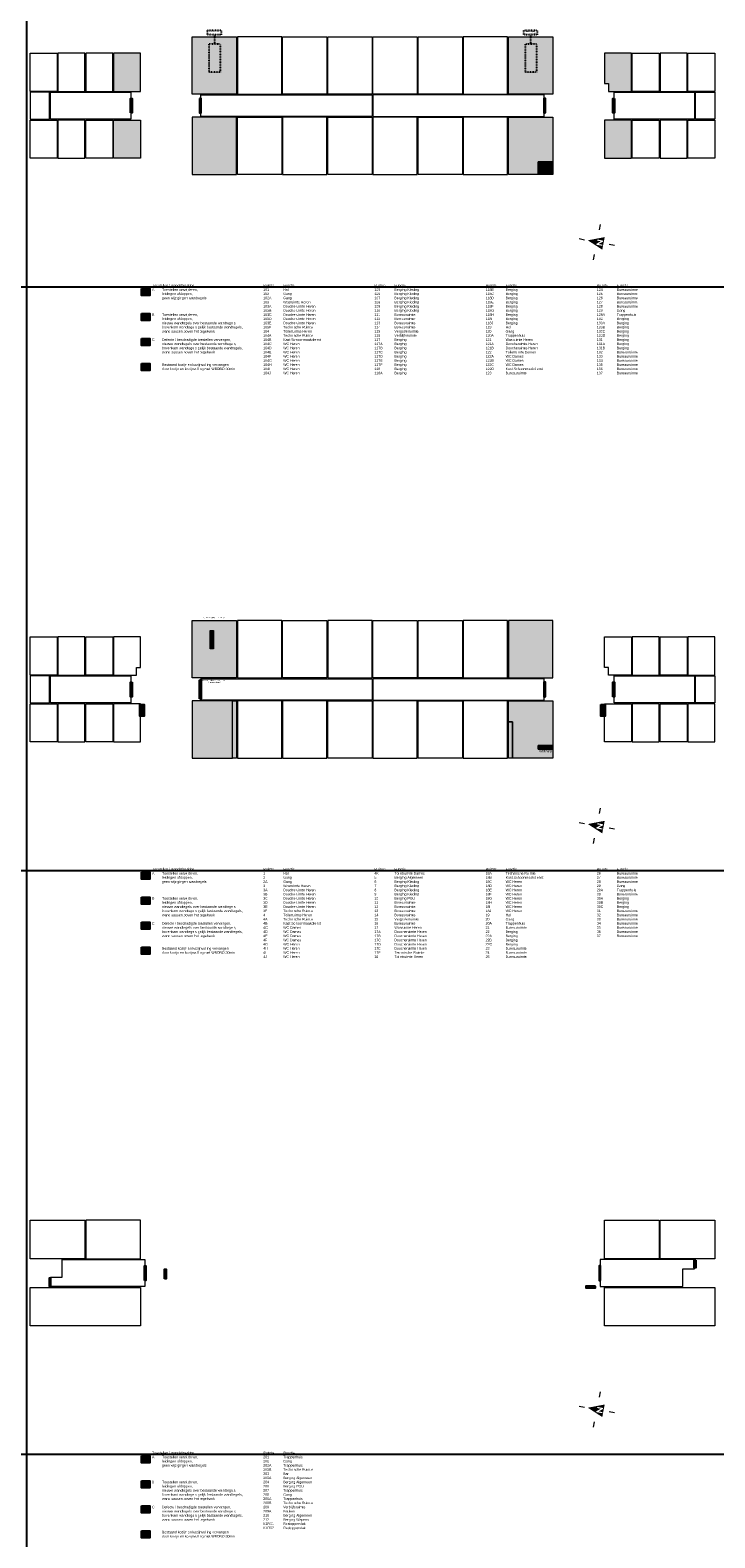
# Model space of a CAD drawing. Header units: millimetres. Extents: x 362177 to 5000048, y 157834 to 733119.
# Tile 140 of 152: x 1761528 to 1860048, y 179761 to 396734. Entities that reach past the tile are written whole.
import ezdxf

# ---------------------------------------------------------------- set-up
doc = ezdxf.new("R2010")
doc.units = ezdxf.units.MM
doc.set_wipeout_variables(frame=1)
doc.linetypes.add('ACAD_ISO03W100', pattern=[30, 12, -18])
doc.layers.get('DEFPOINTS').update_dxf_attribs({"color": 255})
doc.layers.add('X-L0_C_afwerking', color=7, linetype='Continuous', lineweight=5)
doc.layers.add('X-L0_C_wandafwerking', color=7, linetype='Continuous')
doc.layers.add('X-L0_C_WBDBO', color=7, linetype='Continuous')
doc.styles.add('DVD_VBC_Arial', font='arial.ttf')

# ---------------------------------------------------------------- blocks, each defined once
blk = doc.blocks.new('DVDVB_05_-S-_noordpijl1191')
at = {"color": 7, "linetype": 'Continuous', "lineweight": 13}
for p, q in [((0, 13), (0, 9)), ((-13, 0), (-9, 0)), ((0, -13), (0, -9)), ((13, 0), (9, 0))]:
    blk.add_line(p, q, dxfattribs=at)
at = {"color": 7, "linetype": 'Continuous', "lineweight": 0, "extrusion": (0, 0, -1)}
blk.add_solid([(4.6, -4.9), (0, 6.6), (-4.6, -4.9)], dxfattribs=at)
blk.add_wipeout([(-1.9, 0), (-1.2, 0), (1.1, -2.8), (1.1, 0), (1.9, 0), (1.9, -4.3), (1.2, -4.3), (-1.1, -1.5), (-1.1, -4.3), (-1.9, -4.3)])

msp = doc.modelspace()

# ---------------------------------------------------------------- hatches: boundary and pattern name
at = {"layer": 'X-L0_C_wandafwerking', "transparency": 33554559}
h = msp.add_hatch(color=20, dxfattribs=at)
h.dxf.hatch_style = 1
h.paths.add_polyline_path([(1791228, 395759), (1784846, 395759), (1784846, 387524), (1791228, 387524)])
h = msp.add_hatch(color=20, dxfattribs=at)
h.dxf.hatch_style = 1
h.paths.add_polyline_path([(1836727, 395759), (1830348, 395759), (1830348, 387524), (1836727, 387524)])
h = msp.add_hatch(color=20, dxfattribs=at)
h.dxf.hatch_style = 1
h.paths.add_polyline_path([(1777408, 393434), (1773528, 393434), (1773528, 387924), (1777408, 387924)])
h = msp.add_hatch(color=20, dxfattribs=at)
h.dxf.hatch_style = 1
h.paths.add_polyline_path([(1848048, 393434), (1844168, 393434), (1844168, 389034), (1844748, 389034), (1844748, 387924), (1845548, 387924), (1848048, 387924)])
h = msp.add_hatch(color=20, dxfattribs=at)
h.dxf.hatch_style = 1
h.paths.add_polyline_path([(1784848, 375969), (1791228, 375969), (1791228, 384204), (1784848, 384204)])
h = msp.add_hatch(color=20, dxfattribs=at)
h.dxf.hatch_style = 1
h.paths.add_polyline_path([(1830348, 384204), (1836728, 384204), (1836728, 377784), (1834648, 377784), (1834648, 375969), (1830348, 375969)])
h = msp.add_hatch(color=20, dxfattribs=at)
h.dxf.hatch_style = 1
h.paths.add_polyline_path([(1777408, 383804), (1773528, 383804), (1773528, 378294), (1777408, 378294)])
h = msp.add_hatch(color=20, dxfattribs=at)
h.dxf.hatch_style = 1
h.paths.add_polyline_path([(1844168, 378294), (1848048, 378294), (1848048, 383804), (1844168, 383804)])
h = msp.add_hatch(color=31, dxfattribs=at)
h.dxf.hatch_style = 1
h.paths.add_polyline_path([(1836728, 377784), (1834648, 377784), (1834648, 377283.3), (1836728, 377283.3)])
h = msp.add_hatch(color=103, dxfattribs=at)
h.dxf.hatch_style = 1
h.paths.add_polyline_path([(1834648, 377283.3), (1836728, 377283.3), (1836728, 375969), (1834648, 375969)])
h = msp.add_hatch(color=20, dxfattribs=at)
h.dxf.hatch_style = 1
h.paths.add_polyline_path([(1778735, 359560.7), (1777535, 359560.7), (1777535, 358560.7), (1778735, 358560.7)])
h = msp.add_hatch(color=31, dxfattribs=at)
h.dxf.hatch_style = 1
h.paths.add_polyline_path([(1778735, 355960.7), (1777535, 355960.7), (1777535, 354960.7), (1778735, 354960.7)])
h = msp.add_hatch(color=103, dxfattribs=at)
h.dxf.hatch_style = 1
h.paths.add_polyline_path([(1778735, 352360.7), (1777535, 352360.7), (1777535, 351360.7), (1778735, 351360.7)])
h = msp.add_hatch(color=103, dxfattribs=at)
h.dxf.hatch_style = 1
h.paths.add_polyline_path([(1791228, 311759), (1784848, 311759), (1784848, 303524), (1791228, 303524)])
h.paths.add_polyline_path([(1787437.8, 310327.7), (1787888, 310327.7), (1787888, 307712.1), (1787437.8, 307712.1)], flags=16)
h = msp.add_hatch(color=31, dxfattribs=at)
h.dxf.hatch_style = 1
h.paths.add_polyline_path([(1787888, 310327.7), (1787437.8, 310327.7), (1787437.8, 307712.1), (1787888, 307712.1)])
h = msp.add_hatch(color=103, dxfattribs=at)
h.dxf.hatch_style = 1
h.paths.add_polyline_path([(1836728, 311759), (1830348, 311759), (1830348, 303524), (1836728, 303524)])
h = msp.add_hatch(color=103, dxfattribs=at)
h.dxf.hatch_style = 1
h.paths.add_polyline_path([(1790645.7, 300204), (1784848, 300204), (1784848, 291969), (1790645.7, 291969)])
h = msp.add_hatch(color=31, dxfattribs=at)
h.dxf.hatch_style = 1
h.paths.add_polyline_path([(1791228, 300204), (1790645.7, 300204), (1790645.7, 291969), (1791228, 291969)])
h = msp.add_hatch(color=103, dxfattribs=at)
h.dxf.hatch_style = 1
h.paths.add_polyline_path([(1834648, 293784), (1836728, 293784), (1836728, 300204), (1830348, 300204), (1830348, 297197), (1830930.3, 297197), (1830930.3, 291969), (1836728, 291969), (1836728, 293283.3), (1834648, 293283.3)])
h = msp.add_hatch(color=31, dxfattribs=at)
h.dxf.hatch_style = 1
h.paths.add_polyline_path([(1830930.3, 297197), (1830348, 297197), (1830348, 291969), (1830930.3, 291969)])
h = msp.add_hatch(color=31, dxfattribs=at)
h.dxf.hatch_style = 1
h.paths.add_polyline_path([(1836728, 293784), (1834648, 293784), (1834648, 293283.3), (1836728, 293283.3)])
h = msp.add_hatch(color=20, dxfattribs=at)
h.dxf.hatch_style = 1
h.paths.add_polyline_path([(1778735, 275560.7), (1777535, 275560.7), (1777535, 274560.7), (1778735, 274560.7)])
h = msp.add_hatch(color=31, dxfattribs=at)
h.dxf.hatch_style = 1
h.paths.add_polyline_path([(1778735, 271960.7), (1777535, 271960.7), (1777535, 270960.7), (1778735, 270960.7)])
h = msp.add_hatch(color=103, dxfattribs=at)
h.dxf.hatch_style = 1
h.paths.add_polyline_path([(1778735, 268360.7), (1777535, 268360.7), (1777535, 267360.7), (1778735, 267360.7)])
h = msp.add_hatch(color=20, dxfattribs=at)
h.dxf.hatch_style = 1
h.paths.add_polyline_path([(1778735, 191560.7), (1777535, 191560.7), (1777535, 190560.7), (1778735, 190560.7)])
h = msp.add_hatch(color=31, dxfattribs=at)
h.dxf.hatch_style = 1
h.paths.add_polyline_path([(1778735, 187960.7), (1777535, 187960.7), (1777535, 186960.7), (1778735, 186960.7)])
h = msp.add_hatch(color=103, dxfattribs=at)
h.dxf.hatch_style = 1
h.paths.add_polyline_path([(1778735, 184360.7), (1777535, 184360.7), (1777535, 183360.7), (1778735, 183360.7)])
at = {"layer": 'X-L0_C_WBDBO', "transparency": 33554559}
h = msp.add_hatch(color=191, dxfattribs=at)
h.dxf.hatch_style = 1
h.paths.add_polyline_path([(1775978, 384814), (1776198, 384814), (1776198, 386914), (1775978, 386914)])
h = msp.add_hatch(color=191, dxfattribs=at)
h.dxf.hatch_style = 1
h.paths.add_polyline_path([(1786118, 386914), (1785898, 386914), (1785898, 384814), (1786118, 384814)])
h = msp.add_hatch(color=191, dxfattribs=at)
h.dxf.hatch_style = 1
h.paths.add_polyline_path([(1835458, 384814), (1835678, 384814), (1835678, 386914), (1835458, 386914)])
h = msp.add_hatch(color=191, dxfattribs=at)
h.dxf.hatch_style = 1
h.paths.add_polyline_path([(1845598, 386914), (1845378, 386914), (1845378, 384814), (1845598, 384814)])
h = msp.add_hatch(color=191, dxfattribs=at)
h.dxf.hatch_style = 1
h.paths.add_polyline_path([(1778735, 348760.7), (1777535, 348760.7), (1777535, 347760.7), (1778735, 347760.7)])
h = msp.add_hatch(color=191, dxfattribs=at)
h.dxf.hatch_style = 1
h.paths.add_polyline_path([(1776198, 302914), (1775978, 302914), (1775978, 300814), (1776198, 300814)])
h = msp.add_hatch(color=191, dxfattribs=at)
h.dxf.hatch_style = 1
h.paths.add_polyline_path([(1785898, 300514), (1786118, 300514), (1786118, 303214), (1785898, 303214)])
h = msp.add_hatch(color=191, dxfattribs=at)
h.dxf.hatch_style = 1
h.paths.add_polyline_path([(1835458, 300814), (1835678, 300814), (1835678, 302914), (1835458, 302914)])
h = msp.add_hatch(color=191, dxfattribs=at)
h.dxf.hatch_style = 1
h.paths.add_polyline_path([(1845378, 300814), (1845598, 300814), (1845598, 302914), (1845378, 302914)])
h = msp.add_hatch(color=191, dxfattribs=at)
h.dxf.hatch_style = 1
h.paths.add_polyline_path([(1777328, 299674), (1777948, 299674), (1777948, 297994), (1777328, 297994)])
h = msp.add_hatch(color=191, dxfattribs=at)
h.dxf.hatch_style = 1
h.paths.add_polyline_path([(1843628, 299674), (1844248, 299674), (1844248, 297994), (1843628, 297994)])
h = msp.add_hatch(color=191, dxfattribs=at)
h.dxf.hatch_style = 1
h.paths.add_polyline_path([(1778735, 264760.7), (1777535, 264760.7), (1777535, 263760.7), (1778735, 263760.7)])
h = msp.add_hatch(color=191, dxfattribs=at)
h.dxf.hatch_style = 1
h.paths.add_polyline_path([(1857298, 219734), (1857078, 219734), (1857078, 218601.7), (1857298, 218601.7)])
h = msp.add_hatch(color=191, dxfattribs=at)
h.dxf.hatch_style = 1
h.paths.add_polyline_path([(1764278, 215994), (1764498, 215994), (1764498, 217128), (1764278, 217128)])
h = msp.add_hatch(color=191, dxfattribs=at)
h.dxf.hatch_style = 1
h.paths.add_polyline_path([(1778178, 216814), (1778178, 218914), (1777958, 218914), (1777958, 216814)])
h.paths.add_polyline_path([(1781098, 218404), (1780878, 218404), (1780878, 217054), (1781098, 217054)])
h = msp.add_hatch(color=191, dxfattribs=at)
h.dxf.hatch_style = 1
h.paths.add_polyline_path([(1843398, 218914), (1843398, 216814), (1843618, 216814), (1843618, 218914)])
h.paths.add_polyline_path([(1842878, 215974), (1841478, 215974), (1841478, 215754), (1842878, 215754)])
h = msp.add_hatch(color=191, dxfattribs=at)
h.dxf.hatch_style = 1
h.paths.add_polyline_path([(1778735, 180760.7), (1777535, 180760.7), (1777535, 179760.7), (1778735, 179760.7)])

# ---------------------------------------------------------------- linework, layer by layer
at = {"linetype": 'ACAD_ISO03W100', "ltscale": 0.125}
for points in [[(1787286.3, 394744.5), (1788873.1, 394744.5), (1788873.1, 390688), (1787286.3, 390688)], [(1832786.3, 394744.5), (1834373.1, 394744.5), (1834373.1, 390688), (1832786.3, 390688)]]:
    msp.add_lwpolyline(points, close=True, dxfattribs=at)
for points in [[(1777535, 359560.7), (1778735, 359560.7), (1778735, 358560.7), (1777535, 358560.7)], [(1777535, 355960.7), (1778735, 355960.7), (1778735, 354960.7), (1777535, 354960.7)], [(1777535, 352360.7), (1778735, 352360.7), (1778735, 351360.7), (1777535, 351360.7)], [(1777535, 348760.7), (1778735, 348760.7), (1778735, 347760.7), (1777535, 347760.7)], [(1777535, 275560.7), (1778735, 275560.7), (1778735, 274560.7), (1777535, 274560.7)], [(1777535, 271960.7), (1778735, 271960.7), (1778735, 270960.7), (1777535, 270960.7)], [(1777535, 268360.7), (1778735, 268360.7), (1778735, 267360.7), (1777535, 267360.7)], [(1777535, 264760.7), (1778735, 264760.7), (1778735, 263760.7), (1777535, 263760.7)], [(1777535, 191560.7), (1778735, 191560.7), (1778735, 190560.7), (1777535, 190560.7)], [(1777535, 187960.7), (1778735, 187960.7), (1778735, 186960.7), (1777535, 186960.7)], [(1777535, 184360.7), (1778735, 184360.7), (1778735, 183360.7), (1777535, 183360.7)], [(1777535, 180760.7), (1778735, 180760.7), (1778735, 179760.7), (1777535, 179760.7)]]:
    msp.add_lwpolyline(points, close=True)
at = {"layer": 'DEFPOINTS'}
for p, direction in [((1603652.8, 381933.6), (0, 1)), ((1621068, 381933.6), (0, 1)), ((1743652.8, 381933.6), (0, 1)), ((1761068, 381933.6), (0, 1)), ((570064, 359815), (1, 0)), ((570064, 275815), (1, 0)), ((570064, 191815), (1, 0))]:
    msp.add_xline(p, direction, dxfattribs=at)
at = {"layer": 'X-L0_C_afwerking'}
for points in [[(1791228, 387524), (1784846, 387524), (1784846, 395759), (1791228, 395759)], [(1791348, 387525), (1797733, 387525), (1797733, 395759), (1791348, 395759)], [(1797848, 395759), (1804228, 395759), (1804228, 387524), (1797848, 387524)], [(1804348, 395759), (1810728, 395759), (1810728, 387524), (1804348, 387524)], [(1810848, 395759), (1817228, 395759), (1817228, 387524), (1810848, 387524)], [(1817348, 395759), (1823728, 395759), (1823728, 387524), (1817348, 387524)], [(1823848, 387524), (1830228, 387524), (1830228, 395759), (1823848, 395759)], [(1830348, 395759), (1836727, 395759), (1836727, 387524), (1830348, 387524)], [(1765528, 387924), (1769408, 387924), (1769408, 393434), (1765528, 393434)], [(1769528, 387924), (1773408, 387924), (1773408, 393434), (1769528, 393434)], [(1777408, 393434), (1773528, 393434), (1773528, 387924), (1777408, 387924)], [(1852048, 387924), (1848168, 387924), (1848168, 393434), (1852048, 393434)], [(1856048, 393434), (1852168, 393434), (1852168, 387924), (1856048, 387924)], [(1860048, 387924), (1856168, 387924), (1856168, 393434), (1860048, 393434)], [(1761528, 383924), (1764328, 383924), (1764328, 387804), (1761528, 387804)], [(1764448, 387804), (1776028, 387804), (1776028, 383924), (1764448, 383924)], [(1786068, 387404), (1810728, 387404), (1810728, 384314), (1786068, 384314)], [(1810848, 384314), (1835508, 384314), (1835508, 387404), (1810848, 387404)], [(1845548, 387804), (1857128, 387804), (1857128, 383924), (1845548, 383924)], [(1857248, 387804), (1860048, 387804), (1860048, 383924), (1857248, 383924)], [(1791228, 384204), (1784848, 384204), (1784848, 375969), (1791228, 375969)], [(1791348, 384204), (1797728, 384204), (1797728, 375969), (1791348, 375969)], [(1797848, 375969), (1804228, 375969), (1804228, 384204), (1797848, 384204)], [(1804348, 384204), (1810728, 384204), (1810728, 375969), (1804348, 375969)], [(1810848, 375969), (1817228, 375969), (1817228, 384204), (1810848, 384204)], [(1817348, 384204), (1823728, 384204), (1823728, 375969), (1817348, 375969)], [(1823848, 375969), (1830228, 375969), (1830228, 384204), (1823848, 384204)], [(1830348, 384204), (1836728, 384204), (1836728, 377784), (1834648, 377784), (1834648, 375969), (1830348, 375969)], [(1761528, 383804), (1765408, 383804), (1765408, 378294), (1761528, 378294)], [(1765528, 378294), (1769408, 378294), (1769408, 383804), (1765528, 383804)], [(1769528, 383804), (1773408, 383804), (1773408, 378294), (1769528, 378294)], [(1773528, 383804), (1777408, 383804), (1777408, 378294), (1773528, 378294)], [(1848048, 383804), (1844168, 383804), (1844168, 378294), (1848048, 378294)], [(1848168, 383804), (1852048, 383804), (1852048, 378294), (1848168, 378294)], [(1852168, 378294), (1856048, 378294), (1856048, 383804), (1852168, 383804)], [(1856168, 383804), (1860048, 383804), (1860048, 378294), (1856168, 378294)], [(1834648, 377784), (1836728, 377784), (1836728, 377283.3), (1834648, 377283.3)], [(1834648, 377283.3), (1836728, 377283.3), (1836728, 375969), (1834648, 375969)], [(1784848, 311759), (1791228, 311759), (1791228, 303524), (1784848, 303524)], [(1787437.8, 310327.7), (1787888, 310327.7), (1787888, 307712.1), (1787437.8, 307712.1)], [(1791348, 303524), (1797733, 303524), (1797733, 311759), (1791348, 311759)], [(1797848, 311759), (1804228, 311759), (1804228, 303524), (1797848, 303524)], [(1804348, 303524), (1810728, 303524), (1810728, 311759), (1804348, 311759)], [(1810848, 311759), (1817228, 311759), (1817228, 303524), (1810848, 303524)], [(1817348, 311759), (1823728, 311759), (1823728, 303524), (1817348, 303524)], [(1823848, 303524), (1830228, 303524), (1830228, 311759), (1823848, 311759)], [(1830348, 303524), (1836728, 303524), (1836728, 311759), (1830348, 311759)], [(1761528, 309434), (1765408, 309434), (1765408, 303924), (1761528, 303924)], [(1765528, 303924), (1769408, 303924), (1769408, 309434), (1765528, 309434)], [(1769528, 309434), (1773408, 309434), (1773408, 303924), (1769528, 303924)], [(1848168, 303924), (1852048, 303924), (1852048, 309434), (1848168, 309434)], [(1852168, 309434), (1856048, 309434), (1856048, 303924), (1852168, 303924)], [(1856168, 303924), (1860048, 303924), (1860048, 309434), (1856168, 309434)], [(1764328, 303804), (1761528, 303804), (1761528, 299924), (1764328, 299924)], [(1764448, 303804), (1776028, 303804), (1776028, 299924), (1764448, 299924)], [(1845548, 303804), (1857128, 303804), (1857128, 299924), (1845548, 299924)], [(1857248, 303804), (1860048, 303804), (1860048, 299924), (1857248, 299924)], [(1786068, 303404), (1810728, 303404), (1810728, 300324), (1786068, 300324)], [(1810848, 300324), (1835508, 300324), (1835508, 303404), (1810848, 303404)], [(1761528, 299804), (1765408, 299804), (1765408, 294294), (1761528, 294294)], [(1765528, 294294), (1769408, 294294), (1769408, 299804), (1765528, 299804)], [(1769528, 299804), (1773408, 299804), (1773408, 294294), (1769528, 294294)], [(1773528, 294294), (1777408, 294294), (1777408, 299804), (1773528, 299804)], [(1790645.7, 300204), (1784848, 300204), (1784848, 291969), (1790645.7, 291969)], [(1790645.7, 300204), (1791228, 300204), (1791228, 291969), (1790645.7, 291969)], [(1791348, 291969), (1797728, 291969), (1797728, 300204), (1791348, 300204)], [(1797848, 291969), (1804228, 291969), (1804228, 300204), (1797848, 300204)], [(1804348, 300204), (1810728, 300204), (1810728, 291969), (1804348, 291969)], [(1810848, 291969), (1817228, 291969), (1817228, 300204), (1810848, 300204)], [(1817348, 300204), (1823728, 300204), (1823728, 291969), (1817348, 291969)], [(1823848, 291969), (1830228, 291969), (1830228, 300204), (1823848, 300204)], [(1830930.3, 297197), (1830348, 297197), (1830348, 300204), (1836728, 300204), (1836728, 293784), (1834648, 293784), (1834648, 293283.3), (1836728, 293283.3), (1836728, 291969), (1830930.3, 291969)], [(1844168, 299804), (1848048, 299804), (1848048, 294294), (1844168, 294294)], [(1848168, 294294), (1852048, 294294), (1852048, 299804), (1848168, 299804)], [(1852168, 299804), (1856048, 299804), (1856048, 294294), (1852168, 294294)], [(1856168, 294294), (1860048, 294294), (1860048, 299804), (1856168, 299804)], [(1830348, 297197), (1830930.3, 297197), (1830930.3, 291969), (1830348, 291969)], [(1834648, 293784), (1836728, 293784), (1836728, 293283.3), (1834648, 293283.3)], [(1761528, 225464), (1769408, 225464), (1769408, 219924), (1761528, 219924)], [(1769558, 219924), (1777408, 219924), (1777408, 225464), (1769558, 225464)], [(1844168, 225464), (1852018, 225464), (1852018, 219924), (1844168, 219924)], [(1852168, 225464), (1860048, 225464), (1860048, 219924), (1852168, 219924)], [(1761528, 215804), (1777408, 215804), (1777408, 210264), (1761528, 210264)], [(1844168, 215804), (1860048, 215804), (1860048, 210264), (1844168, 210264)]]:
    msp.add_lwpolyline(points, close=True, dxfattribs=at)
at = {"layer": 'X-L0_C_afwerking', "flags": 128}
for points in [[(1761528, 393434), (1765408, 393434), (1765408, 387924), (1761528, 387924)], [(1845548, 387924), (1848048, 387924), (1848048, 393434), (1844168, 393434), (1844168, 389034), (1844748, 389034), (1844748, 387924)], [(1773528, 303924), (1776828, 303924), (1776828, 305034), (1777408, 305034), (1777408, 309434), (1773528, 309434)], [(1844748, 303924), (1844748, 305034), (1844168, 305034), (1844168, 309434), (1848048, 309434), (1848048, 303924)], [(1764448, 217254), (1766148, 217254), (1766148, 219804), (1778008, 219804), (1778008, 215924), (1764448, 215924)], [(1843568, 219804), (1843568, 215924), (1855428, 215924), (1855428, 218474), (1857128, 218474), (1857128, 219804)]]:
    msp.add_lwpolyline(points, close=True, dxfattribs=at)
at = {"layer": 'X-L0_C_WBDBO', "color": 191}
for points in [[(1775978, 384814), (1775978, 386914), (1776198, 386914), (1776198, 384814)], [(1785898, 386914), (1785898, 384814), (1786118, 384814), (1786118, 386914)], [(1835678, 384814), (1835678, 386914), (1835458, 386914), (1835458, 384814)], [(1845598, 386914), (1845598, 384814), (1845378, 384814), (1845378, 386914)], [(1776198, 302914), (1776198, 300814), (1775978, 300814), (1775978, 302914)], [(1785898, 300514), (1785898, 303214), (1786118, 303214), (1786118, 300514)], [(1835678, 300814), (1835678, 302914), (1835458, 302914), (1835458, 300814)], [(1845378, 300814), (1845378, 302914), (1845598, 302914), (1845598, 300814)], [(1777328, 299674), (1777948, 299674), (1777948, 297994), (1777328, 297994)], [(1843628, 299674), (1844248, 299674), (1844248, 297994), (1843628, 297994)], [(1857298, 219734), (1857298, 218601.7), (1857078, 218601.7), (1857078, 219734)], [(1764498, 215994), (1764498, 217128), (1764278, 217128), (1764278, 215994)], [(1777958, 216814), (1777958, 218914), (1778178, 218914), (1778178, 216814)], [(1780878, 217054), (1780878, 218404), (1781098, 218404), (1781098, 217054)], [(1843618, 216814), (1843618, 218914), (1843398, 218914), (1843398, 216814)], [(1842878, 215974), (1841478, 215974), (1841478, 215754), (1842878, 215754)]]:
    msp.add_lwpolyline(points, close=True, dxfattribs=at)

# ---------------------------------------------------------------- block references
at = {"layer": 'X-L0_C_afwerking', "xscale": 200.0000000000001, "yscale": 200.0000000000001, "rotation": 79}
for p in [(1843064, 366234), (1843064, 282234), (1843064, 198234)]:
    msp.add_blockref('DVDVB_05_-S-_noordpijl1191', p, dxfattribs=at)

# ---------------------------------------------------------------- texts
at = {"style": 'DVD_VBC_Arial'}
for s, width, heights, insert, char_height, attachment_point in [('WM/WD', 2117.243, [0], (1834765.9, 377179.6), 360, 1), ('Toestellen / wandafwerking\\PA^IToestellen verwijderen,\\P^Ileidingen afdoppen,\\P^Igeen wijzigingen wandtegels \\P^I^I\\P^I\\P\\PB^IToestellen verwijderen,\\P^Ileidingen afdoppen,\\P^Inieuwe wandtegels over bestaande wandtegels,\\P^Ibovenkant wandtegels gelijk bestaande wandtegels,\\P^Iwand sausen boven het tegelwerk\\P^I\\PC ^IDefecte / beschadigde toestellen vervangen,\\P^Inieuwe wandtegels over bestaande wandtegels,\\P^Ibovenkant wandtegels gelijk bestaande wandtegels,\\P^Iwand sausen boven het tegelwerk\\P^I\\P\\P^IBestaand kozijn en kozijnvulling vervangen \\P^Idoor kozijn en kozijnvulling met WBDBO 30min', 13509.254, [0], (1779064, 360175), 360, 1), ('Ruimte^IFunctie^I^I^I^I\\P101 ^I^IHal ^I^I^I^I^I^I\\P102 ^I^IGang ^I^I^I^I^I^I\\P102A ^I^IGang ^I^I^I^I^I\\P103 ^I^IWasruimte Heren ^I^I^I\\P103A ^I^IDoucheruimte Heren ^I^I\\P103B ^I^IDoucheruimte Heren ^I^I^I\\P103C ^I^IDoucheruimte Heren ^I^I^I\\P103D ^I^IDoucheruimte Heren ^I^I^I\\P103E ^I^IDoucheruimte Heren ^I^I\\P103F ^I^ITechnische Ruimte ^I^I^I\\P104 ^I^IToiletruimte Heren ^I^I^I^I\\P104A ^I^ITechnische Ruimte ^I^I\\P104B ^I^IKast Schoonmaakdienst ^I^I^I\\P104C ^I^IWC Heren ^I^I^I^I^I\\P104D ^I^IWC Heren ^I^I^I^I^I\\P104E ^I^IWC Heren ^I^I^I^I^I\\P104F ^I^IWC Heren ^I^I^I^I^I\\P104G ^I^IWC Heren ^I^I^I^I^I\\P104H ^I^IWC Heren ^I^I^I^I^I\\P104I ^I^IWC Heren ^I^I^I^I^I\\P104J ^I^IWC Heren ^I^I^I^I^I', 13843.335, [0], (1795064, 360175), 360, 1), ('Ruimte^IFunctie^I^I^I^I^I\\P105 ^I^IBerging Kleding ^I^I^I^I\\P106 ^I^IBerging Kleding ^I^I^I^I\\P107 ^I^IBerging Kleding ^I^I^I^I\\P108 ^I^IBerging Kleding ^I^I^I^I\\P109 ^I^IBerging Kleding ^I^I^I^I\\P110 ^I^IBerging Kleding ^I^I^I^I\\P111 ^I^IBureauruimte ^I^I^I^I\\P112 ^I^IBureauruimte ^I^I^I^I\\P113 ^I^IBureauruimte ^I^I^I^I\\P114 ^I^IBureauruimte ^I^I^I^I\\P115 ^I^IVergaderruimte ^I^I^I^I\\P116 ^I^IVerblijfsruimte ^I^I^I\\P117 ^I^IBerging^I^I^I^I^I\\P117A ^I^IBerging^I ^I^I^I\\P117B ^I^IBerging^I ^I^I^I\\P117C ^I^IBerging^I ^I^I\\P117D ^I^IBerging^I ^I^I^I\\P117E ^I^IBerging^I^I^I^I\\P117F ^I^IBerging^I ^I^I^I\\P118 ^I^IBerging^I^I^I^I\\P118A ^I^IBerging^I ^I^I^I', 13843.335, [0], (1811064, 360175), 360, 1), ('Ruimte^IFunctie^I^I^I^I^I\\P118B ^I^IBerging^I ^I^I^I\\P118C ^I^IBerging ^I^I^I^I^I\\P118D ^I^IBerging ^I^I^I^I^I\\P118E ^I^IBerging ^I^I^I^I^I\\P118F ^I^IBerging^I^I^I^I^I\\P118G ^I^IBerging ^I^I^I^I^I\\P118H ^I^IBerging^I^I^I^I^I\\P118I ^I^IBerging^I^I^I^I^I\\P118J ^I^IBerging^I^I^I^I^I\\P119 ^I^IHal ^I^I^I^I\\P120 ^I^IGang ^I^I^I^I\\P120A ^I^ITrappenhuis ^I^I\\P121 ^I^IWasruimte Heren ^I^I\\P121A ^I^IDoucheruimte Heren ^I\\P121B ^I^IDoucheruimte Heren ^I\\P122 ^I^IToiletruimte Dames ^I\\P122A ^I^IWC Dames ^I^I^I\\P122B ^I^IWC Dames ^I^I^I\\P122C ^I^IWC Dames ^I^I^I\\P122D ^I^IKast Schoonmaakdienst ^I\\P123 ^I^IBureauruimte ^I^I^I^I', 14133.67, [13538], (1827064, 360175), 360, 1), ('Ruimte^IFunctie^I^I^I^I^I\\P124 ^I^IBureauruimte ^I^I^I^I\\P125 ^I^IBureauruimte ^I^I^I^I\\P126 ^I^IBureauruimte ^I^I^I^I\\P127 ^I^IBureauruimte ^I^I^I^I\\P128 ^I^IBureauruimte ^I^I^I^I\\P129 ^I^IGang ^I^I^I^I^I^I\\P129A ^I^ITrappenhuis ^I^I^I^I\\P130 ^I^IBerging^I^I^I^I^I\\P130A ^I^IBerging^I^I^I^I\\P130B ^I^IBerging^I^I^I\\P130C ^I^IBerging ^I^I^I^I^I\\P130D ^I^IBerging^I ^I^I^I\\P131 ^I^IBerging^I ^I^I^I^I\\P131A ^I^IBerging^I ^I^I^I\\P131B ^I^IBerging^I^I^I^I\\P132 ^I^IBureauruimte ^I^I^I^I\\P133 ^I^IBureauruimte ^I^I^I^I\\P134 ^I^IBureauruimte ^I^I^I^I\\P135 ^I^IBureauruimte ^I^I^I^I\\P136 ^I^IBureauruimte ^I^I^I^I\\P137 ^I^IBureauruimte ^I^I^I^I', 13843.335, [0], (1843064, 360175), 360, 1), ('ruimte verdelen in 2 ruimten', 3652.752, [0], (1788038, 312293.3), 180, 2), ('bestaande deur vervangen door 2 nieuwe deuren', 3652.752, [0], (1788038, 303274), 180, 2), ('WM/WD', 2117.243, [0], (1834765.9, 293179.6), 360, 1), ('Toestellen / wandafwerking\\PA^IToestellen verwijderen,\\P^Ileidingen afdoppen,\\P^Igeen wijzigingen wandtegels \\P^I^I\\P^I\\P\\PB^IToestellen verwijderen,\\P^Ileidingen afdoppen,\\P^Inieuwe wandtegels over bestaande wandtegels,\\P^Ibovenkant wandtegels gelijk bestaande wandtegels,\\P^Iwand sausen boven het tegelwerk\\P^I\\PC ^IDefecte / beschadigde toestellen vervangen,\\P^Inieuwe wandtegels over bestaande wandtegels,\\P^Ibovenkant wandtegels gelijk bestaande wandtegels,\\P^Iwand sausen boven het tegelwerk\\P^I\\P\\P^IBestaand kozijn en kozijnvulling vervangen \\P^Idoor kozijn en kozijnvulling met WBDBO 30min', 13509.254, [0], (1779064, 276175), 360, 1), ('Ruimte^IFunctie^I^I^I\\P1 ^I^IHal ^I^I^I^I\\P2 ^I^IGang ^I^I^I^I\\P2A ^I^IGang ^I^I^I^I\\P3 ^I^IWasruimte Heren ^I^I\\P3A ^I^IDoucheruimte Heren ^I\\P3B ^I^IDoucheruimte Heren ^I\\P3C ^I^IDoucheruimte Heren ^I\\P3D ^I^IDoucheruimte Heren ^I\\P3E ^I^IDoucheruimte Heren ^I\\P3F ^I^ITechnische Ruimte ^I\\P4 ^I^IToiletruimte Heren ^I^I\\P4A ^I^ITechnische Ruimte ^I\\P4B ^I^IKast Schoonmaakdienst^I\\P4C ^I^IWC Dames^I^I^I\\P4D ^I^IWC Dames^I^I^I \\P4E ^I^IWC Dames ^I^I^I\\P4F ^I^IWC Dames^I^I^I\\P4G ^I^IWC Heren ^I^I^I\\P4H ^I^IWC Heren ^I^I^I\\P4I ^I^IWC Heren ^I^I^I\\P4J ^I^IWC Heren ^I^I^I', 13843.335, [0], (1795064, 276175), 360, 1), ('Ruimte^IFunctie^I^I^I\\P4K^I^IToiletruimte Dames\\P5 ^I^IBerging Algemeen ^I^I\\P6 ^I^IBerging Kleding ^I^I\\P7 ^I^IBerging Kleding ^I^I\\P8 ^I^IBerging Kleding ^I^I\\P9 ^I^IBerging Kleding ^I^I\\P10 ^I^IBerging PGU ^I^I\\P11 ^I^IBureauruimte ^I^I\\P12 ^I^IBureauruimte ^I^I\\P13 ^I^IBureauruimte ^I^I\\P14 ^I^IBureauruimte ^I^I\\P15 ^I^IVergaderruimte ^I^I\\P16 ^I^IBureauruimte ^I^I\\P17^I^IWasruimte Heren ^I^I\\P17A ^I^IDoucheruimte Heren ^I\\P17B ^I^IDoucheruimte Heren ^I \\P17C ^I^IDoucheruimte Heren ^I\\P17D ^I^IDoucheruimte Heren ^I\\P17E ^I^IDoucheruimte Heren ^I\\P17F ^I^ITechnische Ruimte ^I\\P18 ^I^IToiletruimte Heren ^I^I^I^I^I', 13843.335, [0], (1811064, 276175), 360, 1), ('Ruimte^IFunctie^I^I^I\\P18A^I^ITechnische Ruimte^I\\P18B ^I^IKast Schoonmaakdienst ^I \\P18C ^I^IWC Heren ^I^I^I \\P18D ^I^IWC Heren ^I^I^I\\P18E ^I^IWC Heren ^I^I^I\\P18F ^I^IWC Heren ^I^I^I\\P18G ^I^IWC Heren ^I^I^I\\P18H ^I^IWC Heren ^I^I^I\\P18I ^I^IWC Heren ^I^I^I\\P18J^I^IWC Heren ^I^I^I\\P19 ^I^IHal ^I^I^I^I\\P20 ^I^IGang ^I^I^I^I\\P20A ^I^ITrappenhuis ^I^I\\P21 ^I^IBureauruimte ^I^I\\P22 ^I^IBerging ^I^I\\P22A ^I^IBerging^I^I^I\\P22B ^I^IBerging ^I^I^I\\P22C ^I^IBerging^I\\P23 ^I^IBureauruimte ^I^I\\P24 ^I^IBureauruimte ^I^I\\P25 ^I^IBureauruimte ^I^I^I', 13843.335, [0], (1827064, 276175), 360, 1), ('Ruimte^IFunctie^I^I^I\\P26^I^IBureauruimte\\P27 ^I^IBureauruimte ^I^I\\P28 ^I^IBureauruimte ^I^I\\P29 ^I^IGang ^I^I^I^I\\P29A ^I^ITrappenhuis ^I^I\\P30 ^I^IBureauruimte^I ^I^I\\P30A ^I^IBerging^I ^I\\P30B ^I^IBerging^I^I^I\\P30C ^I^IBerging^I^I^I\\P31 ^I^IBureauruimte^I ^I\\P32 ^I^IBureauruimte ^I^I\\P33 ^I^IBureauruimte ^I^I\\P34 ^I^IBureauruimte ^I^I\\P35 ^I^IBureauruimte ^I^I\\P36 ^I^IBureauruimte ^I^I\\P37 ^I^IBureauruimte ^I^I', 13843.335, [0], (1843064, 276175), 360, 1), ('Toestellen / wandafwerking\\PA^IToestellen verwijderen,\\P^Ileidingen afdoppen,\\P^Igeen wijzigingen wandtegels \\P^I^I\\P^I\\P\\PB^IToestellen verwijderen,\\P^Ileidingen afdoppen,\\P^Inieuwe wandtegels over bestaande wandtegels,\\P^Ibovenkant wandtegels gelijk bestaande wandtegels,\\P^Iwand sausen boven het tegelwerk\\P^I\\PC ^IDefecte / beschadigde toestellen vervangen,\\P^Inieuwe wandtegels over bestaande wandtegels,\\P^Ibovenkant wandtegels gelijk bestaande wandtegels,\\P^Iwand sausen boven het tegelwerk\\P^I\\P\\P^IBestaand kozijn en kozijnvulling vervangen \\P^Idoor kozijn en kozijnvulling met WBDBO 30min', 13509.254, [0], (1779064, 192175), 360, 1), ('Ruimte^IFunctie^I^I^I\\P201 ^I^ITrappenhuis ^I^I^I^I\\P202 ^I^IGang ^I^I^I^I\\P202A ^I^ITrappenhuis ^I^I^I^I\\P202B ^I^ITechnische Ruimte ^I^I\\P203 ^I^IBar ^I^I^I^I\\P203A ^I^IBerging Algemeen ^I^I\\P204 ^I^IBerging Algemeen ^I^I^I^I\\P206 ^I^IBerging PGU ^I^I^I^I\\P207 ^I^ITrappenhuis ^I^I^I^I\\P208 ^I^IGang ^I^I^I^I^I^I\\P208A ^I^ITrappenhuis ^I^I^I^I\\P208B ^I^ITechnische Ruimte ^I^I^I\\P209 ^I^IVerblijfsruimte ^I^I^I^I\\P209A ^I^IKeuken ^I^I^I\\P210 ^I^IBerging Algemeen ^I^I^I^I\\P212 ^I^IBerging Wapens ^I^I^I^I\\PK1R01 ^IRestoppervlak ^I^I^I\\PK1R02 ^IRestoppervlak ^I^I^I^I', 13843.335, [0], (1795064, 192175), 360, 1)]:
    msp.add_mtext_dynamic_manual_height_columns(s, width=width, gutter_width=12.5, heights=heights, dxfattribs=dict(at, insert=insert, char_height=char_height, attachment_point=attachment_point))

# ---------------------------------------------------------------- next in the draw order: texts
at = {"char_height": 180, "attachment_point": 2, "style": 'DVD_VBC_Arial', "bg_fill": 2}
for insert in [(1788038, 396640.2), (1833538, 396640.2)]:
    msp.add_mtext_dynamic_manual_height_columns('wand slopen,\\Pvloer aanhelen', width=2109.011, gutter_width=12.5, heights=[0], dxfattribs=dict(at, insert=insert))

# ---------------------------------------------------------------- next in the draw order: linework, layer by layer
at = {"linetype": 'ACAD_ISO03W100', "ltscale": 0.125, "flags": 128}
for points in [[(1787050.5, 396734), (1788996.2, 396734), (1788996.2, 396078.7), (1787050.5, 396078.7)], [(1832550.5, 396734), (1834496.2, 396734), (1834496.2, 396078.7), (1832550.5, 396078.7)]]:
    msp.add_lwpolyline(points, close=True, dxfattribs=at)
for points in [[(1788079.7, 394744.5), (1788079.7, 396078.7)], [(1833579.7, 394744.5), (1833579.7, 396078.7)]]:
    msp.add_lwpolyline(points, dxfattribs=at)

doc.saveas('drawing.dxf')
